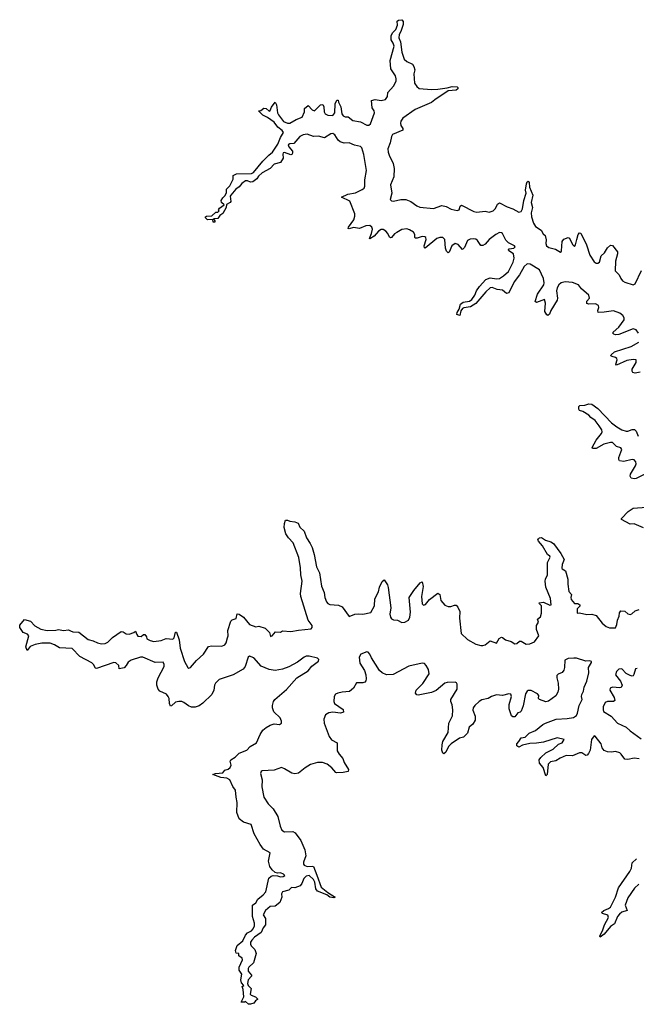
# Model space of a CAD drawing. Extents: x 2494118 to 2687960, y 757339 to 915227.
# Tile 210 of 256: x 2654339 to 2660336, y 807402 to 816971. Entities that reach past the tile are written whole.
import ezdxf

# ---------------------------------------------------------------- set-up
doc = ezdxf.new("R2010")
doc.units = 0

msp = doc.modelspace()

# ---------------------------------------------------------------- linework, layer by layer
at = {"layer": '0CON20XD'}
for points in [[(2656815, 815974.4), (2656750.3, 816020.3), (2656703.3, 816045), (2656660, 816085), (2656685, 816090), (2656715, 816110), (2656735, 816106.7), (2656765, 816082.5), (2656775, 816087.5), (2656787.3, 816122.7), (2656825, 816170), (2656836.2, 816145), (2656845.8, 816065), (2656855.6, 816045.6), (2656905, 815980.8), (2656945, 815964.3), (2656965, 815964.2), (2657028.8, 816001.2), (2657086.6, 816023.4), (2657107.5, 816075), (2657110.4, 816109.5), (2657145, 816137.5), (2657185, 816094), (2657205, 816086.7), (2657265, 816142.5), (2657287, 816147), (2657296.7, 816125), (2657298.8, 816075), (2657311.2, 816055), (2657335, 816042.5), (2657385, 816038.6), (2657405.6, 816065), (2657407.5, 816155), (2657425, 816190), (2657435, 816190), (2657438.3, 816168.3), (2657463.8, 816125), (2657472.5, 816055), (2657485, 816038), (2657505, 816028), (2657535, 816027.5), (2657580.4, 815990.5), (2657655, 815979.2), (2657715, 815947.8), (2657735, 815945.6), (2657751.5, 815958.5), (2657791.4, 816065), (2657785.7, 816085.7), (2657765.9, 816115.9), (2657760, 816185), (2657795, 816196.2), (2657855, 816186.2), (2657896.7, 816195), (2657916.2, 816225), (2657920, 816265), (2657975, 816326.7), (2658000.6, 816375), (2658001.9, 816395), (2657993.6, 816425), (2657950, 816495), (2657943.8, 816575), (2657979.5, 816715), (2657972.5, 816742.5), (2657950.4, 816775), (2657951.8, 816815), (2657965, 816843.8), (2657996.7, 816875), (2658013, 816917), (2658011.7, 816958.3), (2658023, 816967), (2658055, 816971.2), (2658070, 816955), (2658068, 816925), (2658046.5, 816855), (2658031.2, 816828.8), (2658026.7, 816795), (2658041.2, 816755), (2658057.1, 816655), (2658078.1, 816588.1), (2658105.4, 816565.4), (2658158.6, 816538.5), (2658172.3, 816517.7), (2658180.8, 816485), (2658172, 816445), (2658178.6, 816355), (2658200.6, 816320.6), (2658223.2, 816303.2), (2658345, 816294), (2658405, 816296), (2658495, 816308), (2658545, 816322), (2658595, 816317.5), (2658601.7, 816311.7), (2658601.7, 816298.3), (2658585, 816287.5), (2658505, 816278.8), (2658375, 816193.8), (2658345, 816166.7), (2658185, 816097.1), (2658064.2, 816015), (2658045.7, 815985), (2658041.1, 815965), (2658045, 815943.3), (2658063.8, 815915), (2658063.9, 815896.1), (2657964.6, 815855), (2657954.3, 815835.7), (2657943.4, 815775), (2657920.6, 815715), (2657921.3, 815685), (2657930.9, 815655), (2657972.9, 815575), (2657982, 815525), (2657976.3, 815445), (2657945.5, 815365), (2657957.5, 815285), (2657942.9, 815225), (2657955, 815210.9), (2657975, 815208.3), (2658045, 815225.2), (2658095, 815223.3), (2658143.5, 815205), (2658201.3, 815161.3), (2658229.5, 815149.5), (2658365, 815134.8), (2658445, 815166.6), (2658485.7, 815155.7), (2658535, 815129.1), (2658595, 815116.2), (2658614.4, 815125), (2658621.4, 815158.6), (2658635, 815170), (2658755, 815106.5), (2658785, 815099.5), (2658865, 815110.9), (2658905, 815101.9), (2658945, 815113.3), (2658967, 815135), (2658985, 815178.1), (2659005, 815191.5), (2659078.7, 815151.3), (2659135, 815131.6), (2659195, 815100), (2659215, 815105.6), (2659227.9, 815132.1), (2659243.4, 815215), (2659265.8, 815284.2), (2659258.8, 815315), (2659268.2, 815375), (2659275, 815396), (2659285, 815402), (2659295, 815388.8), (2659298.2, 815345), (2659329.6, 815265), (2659313.5, 815195), (2659325.4, 815145), (2659313.4, 815095), (2659318, 815055), (2659336.6, 814995), (2659355, 814962.5), (2659411.9, 814925), (2659431.7, 814891.7), (2659451.2, 814875), (2659460.7, 814830.7), (2659455.8, 814795), (2659462.5, 814775), (2659485, 814756.4), (2659551.7, 814741.7), (2659597.4, 814712.6), (2659605.7, 814715), (2659610, 814725), (2659614.3, 814815), (2659630.7, 814839.3), (2659673.6, 814853.6), (2659685, 814848.8), (2659716, 814785), (2659735, 814766.7), (2659745, 814782.5), (2659756.7, 814836.7), (2659771.4, 814885), (2659785, 814900), (2659797.3, 814897.3), (2659853.1, 814783.1), (2659884.2, 814684.2), (2659925, 814617.5), (2659945, 814603.5), (2659963.3, 814605), (2659978.1, 814615), (2659994.2, 814675), (2660027.5, 814705), (2660057.5, 814755), (2660085, 814779.2), (2660105, 814775.8), (2660154.2, 814715), (2660154.3, 814695), (2660133.3, 814625), (2660131.7, 814531.7), (2660170.4, 814490.5), (2660184.2, 814455), (2660201.2, 814435), (2660225, 814420), (2660305, 814394), (2660325, 814404), (2660386.6, 814533.4)], [(2660357.7, 813925), (2660335, 813956.7), (2660305, 813966.3), (2660165, 813912.9), (2660135, 813909.1), (2660116, 813915), (2660109.4, 813925), (2660111.9, 813935), (2660165, 813982.5), (2660217.1, 814055), (2660217.9, 814075), (2660205.4, 814095), (2660175, 814118.7), (2660115, 814142.9), (2660025, 814127.5), (2659964.5, 814124.4), (2659960.5, 814145), (2659973.3, 814175), (2659967.1, 814195), (2659939.3, 814209.3), (2659875, 814208.1), (2659854.4, 814214.4), (2659855.8, 814235), (2659879.5, 814265), (2659875, 814294), (2659802.9, 814355), (2659773.1, 814395), (2659715, 814417.1), (2659645, 814425.3), (2659606.6, 814413.4), (2659583.3, 814395), (2659566.4, 814365), (2659560.5, 814335), (2659570.5, 814265), (2659567.8, 814245), (2659505.6, 814145), (2659490.4, 814109.5), (2659475, 814097.5), (2659465, 814102.5), (2659448.1, 814135), (2659452.2, 814215), (2659443, 814253), (2659365, 814223.8), (2659354, 814234), (2659376.7, 814305), (2659435.4, 814395), (2659439.5, 814415), (2659434.5, 814455), (2659395, 814540.6), (2659305, 814595.6), (2659275, 814598.5), (2659245, 814574.3), (2659199.6, 814490.4), (2659147.1, 814425), (2659095, 814316.2), (2659075, 814311.2), (2659035, 814341.5), (2658981.9, 814348.1), (2658935, 814367.7), (2658915, 814364.5), (2658872.2, 814325), (2658776.2, 814213.8), (2658725, 814181.5), (2658658.3, 814171.7), (2658645.6, 814164.4), (2658628.3, 814141.7), (2658620, 814095), (2658590, 814105), (2658593.3, 814125), (2658611.7, 814158.3), (2658625, 814206.2), (2658653.3, 814225), (2658713.6, 814236.4), (2658735, 814253.6), (2658765.4, 814295), (2658782.7, 814335), (2658811.4, 814378.6), (2658873.9, 814446.1), (2658915, 814463.3), (2658976.6, 814453.4), (2659005, 814456.2), (2659045, 814480.4), (2659092.9, 814525), (2659138.2, 814615), (2659148.1, 814655), (2659142.5, 814695), (2659095, 814723.8), (2659092.5, 814735), (2659100, 814745), (2659145, 814751.9), (2659156.9, 814765), (2659151.1, 814775), (2659092.1, 814802.1), (2659068, 814828), (2659035, 814892.3), (2659025, 814899.7), (2659005, 814901.6), (2658968.5, 814885), (2658905, 814835.8), (2658865, 814790.5), (2658845, 814776.5), (2658825, 814775.6), (2658790, 814825), (2658775, 814836.8), (2658755, 814843), (2658720.3, 814839.7), (2658694, 814825), (2658665, 814758.6), (2658645, 814738.8), (2658605, 814787.9), (2658575, 814794.7), (2658540.9, 814775), (2658515, 814712.5), (2658505, 814706.7), (2658491.7, 814721.7), (2658480.9, 814750.9), (2658473.2, 814835), (2658455.6, 814855.7), (2658425, 814855.3), (2658395, 814844.6), (2658282, 814752), (2658274.5, 814754.4), (2658272.7, 814775), (2658293.3, 814835), (2658288.2, 814855), (2658280.9, 814860.8), (2658255, 814864.1), (2658205, 814847.9), (2658188.9, 814848.9), (2658183.1, 814855), (2658181.1, 814885), (2658169.2, 814905), (2658129.6, 814929.6), (2658105, 814937.5), (2658056.2, 814933.8), (2658006.6, 814903.4), (2657985, 814891.2), (2657955.3, 814854.7), (2657945, 814851.9), (2657935, 814857.5), (2657917.9, 814895), (2657899.6, 814915), (2657875, 814931.2), (2657855, 814932.1), (2657828.2, 814915), (2657785, 814866.7), (2657745, 814840), (2657741.2, 814845), (2657762.1, 814895), (2657769.1, 814935), (2657763.8, 814955), (2657745, 814971.5), (2657705, 814967.8), (2657645, 814942.2), (2657585, 814952.2), (2657545, 814939.4), (2657532.4, 814942.4), (2657535.7, 814955), (2657588.9, 815025), (2657598.6, 815061.4), (2657597.4, 815085), (2657548.8, 815208.8), (2657467.5, 815245), (2657530, 815275), (2657605, 815288.9), (2657670, 815320), (2657688.8, 815335), (2657695.3, 815355), (2657695.8, 815415), (2657712.9, 815505), (2657685, 815661.9), (2657667.5, 815725), (2657655, 815739.6), (2657595, 815751.3), (2657545, 815773.1), (2657495, 815771.8), (2657455, 815784.6), (2657435, 815799.4), (2657403.4, 815853.4), (2657385, 815864.6), (2657365, 815861.5), (2657305, 815824.2), (2657245, 815839.6), (2657195, 815835.4), (2657135, 815857.3), (2657095, 815852.3), (2657063.4, 815836.6), (2657005, 815767.1), (2656965, 815763.5), (2656950.6, 815755), (2656955, 815736), (2656990.8, 815695), (2656992, 815675), (2656985, 815662), (2656975, 815658), (2656915, 815680.8), (2656902.4, 815677.6), (2656897.1, 815665), (2656903.1, 815625), (2656875, 815584.4), (2656814.2, 815565.8), (2656775, 815524), (2656697, 815483), (2656660, 815450), (2656644, 815425), (2656605, 815394), (2656585, 815390.8), (2656554.1, 815404.1), (2656534.3, 815405.7), (2656500, 815380), (2656475, 815346.7), (2656442.5, 815325), (2656392.5, 815265), (2656387.5, 815255), (2656391.2, 815205), (2656385, 815193.3), (2656350, 815175), (2656347.5, 815145), (2656315, 815087.5), (2656285, 815067.5), (2656265, 815040), (2656222.5, 815035), (2656237, 815017), (2656237.5, 815005), (2656220, 815005), (2656218.3, 815028.3), (2656165, 815026.7), (2656146.7, 815045), (2656146.7, 815055), (2656155, 815063.3), (2656206.4, 815063.6), (2656245, 815100), (2656265, 815100), (2656277.5, 815115), (2656272.5, 815125), (2656280.7, 815139.3), (2656328.3, 815171.7), (2656302.5, 815195), (2656300, 815215), (2656315, 815240), (2656338.3, 815261.7), (2656349.3, 815290.7), (2656350.8, 815325), (2656382.3, 815357.7), (2656415, 815420), (2656415, 815457.5), (2656447, 815473), (2656593.9, 815476.1), (2656614.1, 815485.9), (2656705, 815595.8), (2656761.2, 815655), (2656797.4, 815682.6), (2656849.2, 815760.8), (2656874.5, 815825), (2656903.5, 815875), (2656893.3, 815893.3), (2656848.3, 815928.3), (2656815, 815974.4)], [(2660375, 813544.5), (2660325, 813537.5), (2660303.6, 813543.6), (2660295.7, 813555), (2660297.5, 813575), (2660335, 813640), (2660335, 813667.1), (2660305, 813670), (2660245, 813659.3), (2660144.2, 813614.2), (2660138.6, 813625), (2660150, 813665), (2660147.3, 813677.3), (2660135, 813689.1), (2660100.8, 813699.2), (2660088.8, 813705), (2660090.8, 813715), (2660125, 813744.5), (2660285, 813796.8), (2660361.7, 813838.3)], [(2660425, 812558.8), (2660335, 812511.9), (2660315, 812508.6), (2660287, 812517), (2660275.8, 812535), (2660279.4, 812555), (2660328.1, 812635), (2660334.2, 812655), (2660332, 812675), (2660315, 812693.8), (2660295, 812698.6), (2660215, 812677.8), (2660172, 812685), (2660165.6, 812695.6), (2660166.5, 812715), (2660195.7, 812795), (2660185, 812810), (2660144.5, 812824.5), (2660105, 812861.4), (2660085, 812863.1), (2660021.2, 812845), (2659945, 812804.4), (2659910, 812805), (2659908, 812815), (2659944.6, 812885.4), (2659999.2, 812950.8), (2660004.5, 812965), (2659999.5, 812985), (2659976.2, 813025), (2659935, 813074.5), (2659894, 813105), (2659875, 813128), (2659815, 813164), (2659784.5, 813174.4), (2659776.2, 813185), (2659778, 813212), (2659788, 813222), (2659834.3, 813225.7), (2659875, 813238.6), (2659905, 813235.7), (2659963.2, 813193.2), (2660095, 813054.3), (2660147.1, 813015), (2660195, 812985.4), (2660236.2, 812973.8), (2660255, 812972.5), (2660295, 812987.5), (2660318.3, 812988.3), (2660334, 812974), (2660355.7, 812925)], [(2660405, 812033.1), (2660315, 812071.4), (2660275, 812068), (2660192.5, 812115), (2660193.3, 812125), (2660257.7, 812192.3), (2660305, 812224.4), (2660435, 812233.9)], [(2657585.7, 810474.3), (2657547.6, 810442.4), (2657475, 810435.5), (2657433.3, 810425), (2657410.8, 810415), (2657396.9, 810395), (2657393.3, 810345), (2657399.2, 810325), (2657485, 810266.2), (2657488, 810242), (2657457.6, 810232.4), (2657385, 810240), (2657345, 810233.8), (2657314.5, 810215), (2657296.5, 810175), (2657301.5, 810135), (2657348.8, 810005), (2657372.2, 809972.2), (2657426, 809945), (2657425.7, 809865), (2657445, 809832), (2657482.4, 809792.4), (2657495, 809753.3), (2657535.8, 809685), (2657534.2, 809665.8), (2657485, 809654.4), (2657425, 809651.4), (2657414, 809655), (2657375, 809700.8), (2657328, 809735), (2657285, 809751.1), (2657235, 809751.3), (2657167.6, 809732.4), (2657115, 809700.8), (2657050.9, 809649.1), (2657015, 809641.1), (2656985, 809647.5), (2656915, 809690.8), (2656885, 809702.5), (2656815, 809678.5), (2656698.6, 809671.4), (2656686.4, 809663.6), (2656681.2, 809645), (2656698.8, 809585), (2656692.9, 809515), (2656714.6, 809415), (2656755, 809351.3), (2656803.6, 809303.6), (2656848.3, 809228.3), (2656872.7, 809132.7), (2656889.4, 809095), (2656915, 809077.8), (2656995, 809080.6), (2657019.1, 809069.1), (2657073.2, 808993.2), (2657113.8, 808903.8), (2657122.5, 808845), (2657098.6, 808785), (2657098, 808765), (2657106, 808755), (2657135, 808741.2), (2657185, 808746.2), (2657195, 808741.9), (2657228, 808658), (2657272.4, 808542.4), (2657335, 808489.2), (2657407.5, 808442.5), (2657393.3, 808436.7), (2657355, 808444.5), (2657325.8, 808465.8), (2657235, 808503.1), (2657220.5, 808525), (2657208.3, 808588.3), (2657195.5, 808615), (2657155, 808655.6), (2657125, 808649.1), (2657101.5, 808625), (2657083.6, 808575), (2657065.8, 808554.2), (2657015, 808533.5), (2656981.2, 808538.8), (2656955, 808511.4), (2656894.4, 808495.6), (2656885.7, 808475), (2656887.3, 808442.7), (2656869.2, 808390.8), (2656824.4, 808355.6), (2656775, 808352), (2656730, 808315), (2656706.7, 808273.3), (2656729.6, 808235), (2656731.1, 808175), (2656707.3, 808145), (2656688.2, 808101.8), (2656624.1, 808055.9), (2656595.3, 808024.7), (2656584.4, 808005), (2656583.1, 807986.9), (2656589.8, 807969.8), (2656626.2, 807935), (2656639.6, 807895), (2656613.3, 807805), (2656566.7, 807765), (2656559.5, 807750.5), (2656562, 807725), (2656594.2, 807685), (2656594.3, 807675), (2656560.9, 807639.1), (2656553.3, 807605), (2656560, 807585), (2656590.8, 807555), (2656581.2, 807501.2), (2656591.2, 807491.2), (2656632.5, 807475), (2656652.5, 807455), (2656651.7, 807448.3), (2656633.6, 807436.4), (2656615, 807412), (2656585, 807402.5), (2656563.3, 807405), (2656535, 807430), (2656526, 807424), (2656491.7, 807421.7), (2656517.5, 807475), (2656512.5, 807545), (2656502.5, 807575), (2656520, 807585), (2656495, 807610), (2656491.2, 807641.2), (2656500, 807695), (2656474.3, 807735), (2656474.2, 807764.2), (2656506.7, 807835), (2656501.2, 807851.2), (2656470, 807875), (2656470, 807895), (2656445, 807900), (2656438.8, 807925), (2656454.3, 807975), (2656510, 808020), (2656534.2, 808075.8), (2656555, 808097.3), (2656594, 808116), (2656611.1, 808135), (2656622.1, 808165), (2656622.2, 808192.2), (2656604.5, 808255), (2656603.9, 808365), (2656635, 808390), (2656655.3, 808424.7), (2656707.5, 808465), (2656734.3, 808495), (2656762.6, 808627.4), (2656785, 808647.7), (2656805, 808653.3), (2656845, 808651.2), (2656875, 808640), (2656902.5, 808645), (2656916.2, 808655), (2656905, 808668), (2656875, 808680.8), (2656845, 808676.2), (2656825, 808682.5), (2656795, 808710.6), (2656773, 808743), (2656759, 808795), (2656775.3, 808875.3), (2656711, 808911), (2656676.2, 808955), (2656618.3, 809058.3), (2656589.5, 809149.5), (2656515, 809172.1), (2656474.6, 809205), (2656449.6, 809265), (2656454, 809365), (2656443.1, 809416.9), (2656439.1, 809485), (2656410.8, 809520.8), (2656382.1, 809585), (2656355, 809599.3), (2656295, 809607.2), (2656218.8, 809635), (2656244.1, 809645.9), (2656315, 809652.9), (2656332.6, 809677.4), (2656365, 809688.5), (2656385, 809702.9), (2656396.2, 809725), (2656387.5, 809765), (2656392.9, 809777.1), (2656435, 809804.5), (2656475, 809843.2), (2656547.8, 809872.2), (2656582.1, 809907.9), (2656642, 809945), (2656676.5, 810023.5), (2656704.7, 810065.3), (2656735, 810092.2), (2656775, 810115.7), (2656815, 810127.1), (2656865, 810123.3), (2656883.8, 810135), (2656886.5, 810155), (2656871.9, 810185), (2656811.4, 810245), (2656798.9, 810285), (2656798.9, 810305), (2656808.5, 810345), (2656821.9, 810365), (2656935, 810462.9), (2657035.3, 810574.7), (2657145, 810644.5), (2657180.8, 810689.2), (2657245, 810738.8), (2657247.1, 810755), (2657234, 810765), (2657155, 810786.7), (2657125, 810785.2), (2657105, 810776.6), (2657041.6, 810728.4), (2656957.1, 810682.9), (2656895, 810658.8), (2656825, 810645.3), (2656765, 810656.7), (2656688.3, 810688.3), (2656615, 810769.6), (2656575, 810784.7), (2656560.4, 810775), (2656530.7, 810685), (2656512.1, 810657.9), (2656415, 810606), (2656279.9, 810560.1), (2656243.9, 810523.9), (2656234.8, 810505.2), (2656226.7, 810455), (2656206.5, 810413.5), (2656121.4, 810328.6), (2656085.9, 810304.1), (2656045, 810290.5), (2656009.1, 810289.1), (2655981.7, 810301.7), (2655935, 810336.7), (2655915, 810344.7), (2655885.8, 810345.8), (2655855, 810339.2), (2655815, 810302.5), (2655805, 810301.2), (2655794.7, 810324.7), (2655792, 810375), (2655784.6, 810395), (2655765.2, 810415.2), (2655702.1, 810445), (2655686.1, 810466.1), (2655673.5, 810505), (2655674.1, 810535), (2655685.3, 810575), (2655743.1, 810685), (2655743.8, 810705), (2655735, 810726.7), (2655655, 810723.1), (2655535, 810775.4), (2655515, 810776.2), (2655421.7, 810748.3), (2655393.6, 810726.4), (2655376, 810695), (2655355, 810673.3), (2655305, 810663.3), (2655302, 810695), (2655275, 810721.9), (2655255, 810722.7), (2655084.4, 810664.4), (2655075, 810668.8), (2655056.9, 810705), (2655041.5, 810721.5), (2654925, 810782.5), (2654849.4, 810859.4), (2654725, 810866.2), (2654676.2, 810896.2), (2654635, 810911.4), (2654555, 810912), (2654489.5, 810900.5), (2654440.7, 810879.3), (2654411.7, 810841.7), (2654398.8, 810875), (2654427.5, 810985), (2654415, 811000), (2654374.3, 811014.3), (2654338.8, 811065), (2654341.7, 811088.3), (2654385, 811142.5), (2654442.5, 811125), (2654485, 811080), (2654545, 811046.7), (2654605, 811033.8), (2654690.7, 811039.3), (2654715, 811046.2), (2654765.9, 811035.9), (2654815, 811040.8), (2654833, 811033), (2654855, 811022.5), (2654915, 811018.1), (2655005, 810947.5), (2655055, 810934.2), (2655095, 810914.3), (2655135, 810905.7), (2655171.2, 810908.8), (2655195, 810922), (2655242.1, 810967.9), (2655325, 811026.2), (2655345, 811022), (2655375, 811001.9), (2655405, 810999.2), (2655450, 811015), (2655465, 811030), (2655477.5, 810995), (2655489.5, 810979.5), (2655521.7, 810978.3), (2655543.2, 810996.8), (2655555, 810996), (2655571.2, 810975), (2655576.2, 810955), (2655606.6, 810936.6), (2655645, 810928.6), (2655715, 810939.4), (2655765, 810956.7), (2655828.8, 810951.2), (2655841.1, 810965), (2655855, 811020), (2655865, 811018.8), (2655889.6, 810945), (2655900.4, 810865), (2655940.5, 810735), (2655975, 810675.8), (2655985, 810668.1), (2656001.4, 810675), (2656057.1, 810742.9), (2656126.5, 810805), (2656175, 810880.8), (2656205, 810885.6), (2656305, 810881.9), (2656333.8, 810895), (2656346.2, 810915), (2656361.2, 810965), (2656366.2, 810985), (2656363.3, 811035), (2656393.8, 811125), (2656405, 811138.8), (2656445, 811153.3), (2656453, 811197), (2656475, 811192.5), (2656515, 811163.3), (2656575, 811092.5), (2656635, 811070), (2656666.1, 811076.1), (2656725, 811057.5), (2656767.5, 811015), (2656778.3, 810978.3), (2656795, 810982.5), (2656828.3, 811021.7), (2656875, 811020), (2656895, 811032.5), (2656975, 811024), (2657051.2, 811038.8), (2657175, 811050.8), (2657184, 811065), (2657182, 811085), (2657144, 811135), (2657072.5, 811365), (2657070.8, 811395), (2657087.7, 811515), (2657071.8, 811575), (2657069.7, 811645), (2657053.3, 811745), (2656998.4, 811888.4), (2656954.3, 811935), (2656926.2, 811975), (2656910.8, 812035), (2656913.6, 812076.4), (2656923.3, 812106.7), (2656945, 812107.5), (2656965, 812097.5), (2657015, 812090), (2657047.7, 812077.7), (2657065, 812040), (2657105, 812000), (2657127.5, 811935), (2657165, 811880), (2657182.1, 811842.1), (2657203.1, 811775), (2657225, 811652.5), (2657254.2, 811594.2), (2657274.3, 811465), (2657301.2, 811405), (2657307.5, 811355), (2657323.3, 811315), (2657335, 811296.7), (2657355, 811286.7), (2657441.2, 811281.2), (2657474.2, 811264.2), (2657542.5, 811172.5), (2657597.4, 811192.6), (2657635, 811197.5), (2657675, 811193.8), (2657755, 811209.2), (2657790.6, 811275), (2657794.2, 811344.2), (2657829.2, 811410.8), (2657838.1, 811455), (2657865, 811510), (2657885, 811527.5), (2657915, 811477.5), (2657923, 811453), (2657950, 811255), (2657939.2, 811195), (2657945, 811163.3), (2657955, 811150), (2657975, 811139.2), (2658015, 811136.2), (2658055, 811114.2), (2658085, 811116), (2658120, 811135), (2658134.2, 811165), (2658139.4, 811215), (2658127.5, 811355), (2658172.2, 811425), (2658235, 811498.8), (2658255, 811506.7), (2658263.9, 811463.9), (2658248.5, 811365), (2658254.4, 811295), (2658265, 811280), (2658285, 811288.8), (2658324.6, 811335.3), (2658405, 811396.5), (2658426.1, 811386.1), (2658436, 811326), (2658475, 811282.5), (2658505, 811267.5), (2658531.7, 811268.3), (2658568.3, 811281.7), (2658585, 811280), (2658600.7, 811260.7), (2658619.3, 811219.3), (2658618, 811155), (2658633.6, 811005), (2658695, 810946.9), (2658775, 810902.9), (2658825, 810888), (2658845, 810889.2), (2658865, 810896.2), (2658915, 810933.3), (2658975, 810913.3), (2659003.2, 810956.8), (2659025, 810970), (2659035, 810968.8), (2659065, 810945.7), (2659119.1, 810929.1), (2659155, 810905.8), (2659175, 810910), (2659200, 810930), (2659215, 810932.5), (2659265, 810903.3), (2659300, 810905), (2659345, 810926.7), (2659388.8, 810985), (2659365.7, 811045)], [(2659365.7, 811045), (2659365.5, 811084.4), (2659386.4, 811115), (2659376, 811145), (2659405, 811168.8), (2659414.5, 811205), (2659414.2, 811274.2), (2659393.8, 811295), (2659392.5, 811305), (2659435, 811310), (2659495, 811280), (2659507.5, 811285), (2659502.1, 811345), (2659456.9, 811456.9), (2659450.5, 811515), (2659453.3, 811535), (2659472.8, 811577.2), (2659473.7, 811696.3), (2659497.7, 811747.7), (2659495, 811756.7), (2659472.5, 811775), (2659425, 811858), (2659383.3, 811905), (2659380, 811915), (2659385, 811927.5), (2659395, 811936.7), (2659415, 811940), (2659454.5, 811914.5), (2659505, 811897.1), (2659530.9, 811880.9), (2659602.1, 811782.1), (2659633.8, 811725), (2659613.6, 811676.4), (2659612.1, 811642.1), (2659615, 811633.8), (2659645.9, 811615.9), (2659669.2, 811535), (2659670.8, 811485), (2659679.1, 811415), (2659707.1, 811385), (2659699.2, 811355), (2659702.9, 811335), (2659735, 811298.8), (2659766.2, 811296.2), (2659787.5, 811285), (2659787, 811273), (2659762.5, 811245), (2659760, 811205), (2659785, 811207.5), (2659855, 811190.8), (2659905, 811192.5), (2659945, 811180.8), (2660005, 811105.8), (2660044.2, 811074.2), (2660075, 811061.4), (2660135, 811062.5), (2660147.9, 811092.1), (2660153.5, 811135), (2660170.5, 811175), (2660172, 811208), (2660185, 811226.7), (2660225, 811223.8), (2660255, 811197.8), (2660275, 811190), (2660293.6, 811196.4), (2660324.6, 811225.4), (2660365, 811238.2)], [(2660365, 809789.3), (2660315.8, 809794.2), (2660255, 809782.7), (2660225, 809784.5), (2660190.5, 809835), (2660175, 809847.1), (2660135, 809858.2), (2660095, 809854.4), (2660055, 809854.5), (2660025, 809870), (2660005.5, 809895), (2659992.9, 809935), (2659935, 810008.8), (2659925, 810010), (2659899.2, 809975), (2659886.1, 809873.9), (2659871.4, 809838.6), (2659857.5, 809822.5), (2659845, 809820), (2659805, 809845.6), (2659785, 809847.8), (2659715, 809818.5), (2659655, 809821.5), (2659595.6, 809794.4), (2659555, 809767.1), (2659500.2, 809759.8), (2659479.4, 809735), (2659469.2, 809635), (2659455, 809623.8), (2659430.6, 809705), (2659395.8, 809745), (2659392.9, 809777.1), (2659408.1, 809801.9), (2659454.6, 809845.4), (2659528.6, 809881.5), (2659580.5, 809929.5), (2659615.8, 809945), (2659633.3, 809975), (2659565, 809991.1), (2659435, 809951.1), (2659365, 809939.5), (2659301.7, 809938.3), (2659228.3, 809921.7), (2659195, 809902), (2659173.8, 809915), (2659173.8, 809935), (2659193.3, 809955), (2659215, 809992.5), (2659255, 810000), (2659295, 810036.2), (2659355, 810062), (2659428.3, 810121.7), (2659453.3, 810135), (2659557.3, 810172.7), (2659665, 810179.6), (2659725, 810191.2), (2659755, 810208.1), (2659765, 810231.2), (2659779.2, 810305), (2659808.5, 810365), (2659802.1, 810395), (2659805.3, 810414.7), (2659821.8, 810445), (2659828.5, 810485), (2659855.8, 810544.2), (2659873.4, 810625), (2659872.1, 810675), (2659901.5, 810725), (2659899.1, 810735), (2659885, 810742), (2659845, 810738.6), (2659755, 810767.8), (2659727.3, 810767.3), (2659675, 810762.5), (2659641.7, 810748.3), (2659638.5, 810675), (2659630.2, 810649.8), (2659613.6, 810626.4), (2659575, 810612.5), (2659562.9, 810597.1), (2659561.8, 810575), (2659577.3, 810525), (2659578.5, 810465), (2659572.7, 810435), (2659555, 810399.4), (2659482, 810348), (2659455, 810341.9), (2659393.8, 810365), (2659385.8, 810375.8), (2659387.1, 810405), (2659375, 810419.4), (2659315, 810451.1), (2659285, 810451.9), (2659274.3, 810445), (2659259.7, 810420.3), (2659235, 810302.5), (2659215, 810252.5), (2659205, 810240), (2659183.3, 810235), (2659153.9, 810196.1), (2659135, 810196.2), (2659123.8, 810205), (2659100, 810275), (2659099.2, 810315), (2659120.8, 810395), (2659115, 810417.1), (2659095, 810418.2), (2659035, 810402.7), (2658975, 810409.5), (2658927.5, 810395), (2658895, 810373.3), (2658835, 810361.5), (2658808.6, 810345), (2658765, 810305.6), (2658750.9, 810285), (2658747.6, 810262.4), (2658768.7, 810201.3), (2658768.1, 810165), (2658746, 810125), (2658712, 810095), (2658693.1, 810036.9), (2658655, 809998.6), (2658615, 809990), (2658534.3, 809935), (2658510.6, 809909.4), (2658485, 809853.8), (2658465, 809836.7), (2658455, 809842.5), (2658443.6, 809873.6), (2658446.7, 809925), (2658455.5, 809955), (2658507.5, 810045), (2658513.5, 810135), (2658549.2, 810205), (2658552.1, 810265), (2658544.5, 810314.4), (2658532, 810345), (2658532.9, 810365), (2658593.8, 810465), (2658595, 810512.5), (2658587.3, 810527.3), (2658575, 810534.4), (2658495, 810531.1), (2658475, 810521.9), (2658388.2, 810451.8), (2658343.9, 810433.9), (2658215, 810405.8), (2658200.6, 810410.6), (2658188.8, 810425), (2658195.8, 810455), (2658259.9, 810520.1), (2658321.2, 810615), (2658315.4, 810655), (2658293.1, 810695), (2658275, 810714.3), (2658255, 810716.9), (2658125, 810689.6), (2657970.8, 810609.2), (2657905, 810604.5), (2657863.4, 810623.4), (2657838.1, 810648.1), (2657760.7, 810770.8), (2657745, 810805.5), (2657727.3, 810825), (2657715, 810829.2), (2657655.4, 810805), (2657640.7, 810775), (2657647.6, 810717.6), (2657691.8, 810645), (2657706.5, 810605), (2657709.2, 810565), (2657703.9, 810546.1), (2657695, 810533.3), (2657675, 810526.7), (2657615, 810526.2), (2657585.7, 810474.3)], [(2660345, 810665.4), (2660326.7, 810663.3), (2660313.1, 810606.9), (2660305.4, 810594.7), (2660295, 810591.1), (2660275, 810596.4), (2660238.5, 810618.5), (2660195, 810663.1), (2660165, 810660.7), (2660145, 810636.4), (2660134.6, 810605), (2660182.5, 810542.5), (2660197.9, 810505), (2660188.3, 810481.7), (2660175, 810477.9), (2660105, 810485.9), (2660083.1, 810475), (2660080, 810455), (2660121.2, 810385), (2660127.1, 810355), (2660113.8, 810346.2), (2660055, 810344.6), (2660032.5, 810335), (2660015, 810293.3), (2660012.3, 810265), (2660017.3, 810247.3), (2660091.6, 810201.6), (2660151.9, 810135), (2660237, 810097), (2660275, 810060), (2660385, 809982.3)], [(2660361.5, 808568.5), (2660318, 808532), (2660253.1, 808436.9), (2660229.4, 808365), (2660246.2, 808315), (2660195, 808296.9), (2660171.7, 808278.3), (2660152.9, 808255), (2660124, 808185), (2660085, 808158), (2660025, 808084), (2659985, 808053.8), (2659981.2, 808065), (2660011.9, 808125), (2660026.7, 808175), (2660066.9, 808245), (2660058.8, 808268.8), (2660007.5, 808285), (2659998.8, 808295), (2660018.8, 808315), (2660066.3, 808333.7), (2660085, 808348), (2660132.2, 808445), (2660162.9, 808535), (2660273.3, 808693.3), (2660288.7, 808725), (2660295, 808778), (2660337.8, 808815)]]:
    msp.add_lwpolyline(points, dxfattribs=at)

doc.saveas('drawing.dxf')
